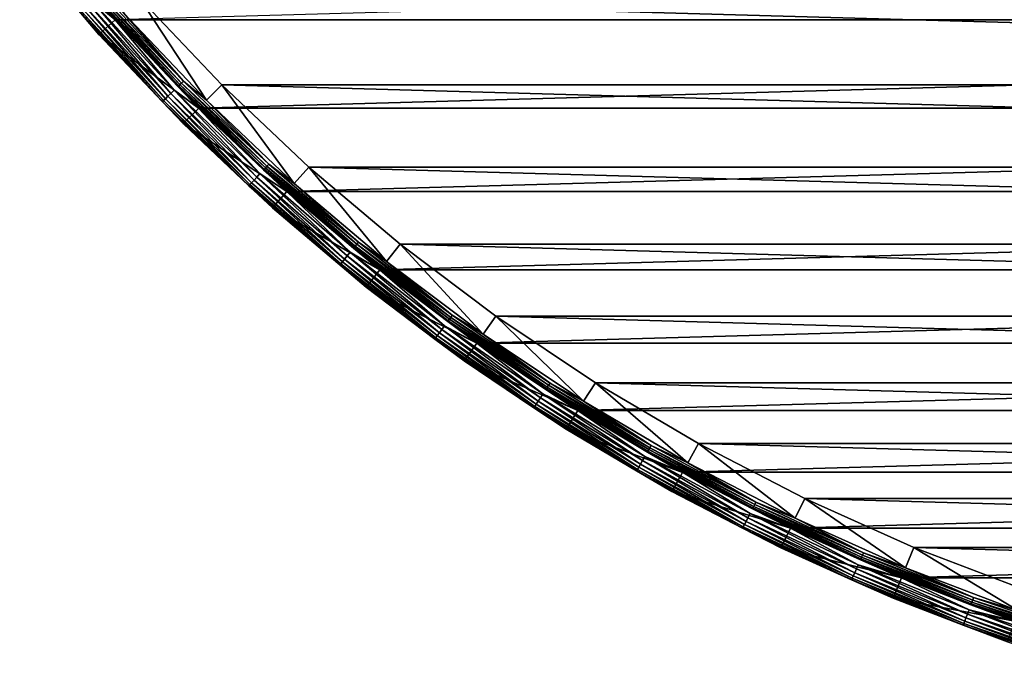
# Model space of a CAD drawing. Header units: millimetres. Extents: x -100 to 100, y -64 to 136.
# Tile 1 of 256: x -78 to -33, y -60 to -30. Entities that reach past the tile are written whole.
import ezdxf

# ---------------------------------------------------------------- set-up
doc = ezdxf.new("R2010")
doc.units = ezdxf.units.MM
doc.header["$LTSCALE"] = 159.143519
for name, color, linetype in [('393', 7, 'CONTINUOUS'), ('394', 7, 'CONTINUOUS'), ('395', 7, 'CONTINUOUS'), ('396', 7, 'CONTINUOUS'), ('397', 7, 'CONTINUOUS'), ('400', 7, 'CONTINUOUS'), ('402', 7, 'CONTINUOUS'), ('407', 7, 'CONTINUOUS'), ('410', 7, 'CONTINUOUS')]:
    doc.layers.add(name, color=color, linetype=linetype)

msp = doc.modelspace()

# ---------------------------------------------------------------- linework, layer by layer
at = {"layer": '393', "color": 7, "linetype": 'CONTINUOUS', "true_color": 0xaaaaaa}
for points in [[(-69.652, -33.848, 44.7), (-73.448, -29.833, 44.7), (-72.7, -29.169, 44.7), (-69.652, -33.848, 44.7)], [(-68.943, -33.143, 44.7), (-69.652, -33.848, 44.7), (-72.7, -29.169, 44.7), (-68.943, -33.143, 44.7)], [(-65.637, -37.644, 44.7), (-69.652, -33.848, 44.7), (-68.943, -33.143, 44.7), (-65.637, -37.644, 44.7)], [(-64.969, -36.9, 44.7), (-65.637, -37.644, 44.7), (-68.943, -33.143, 44.7), (-64.969, -36.9, 44.7)], [(-61.416, -41.209, 44.7), (-65.637, -37.644, 44.7), (-64.969, -36.9, 44.7), (-61.416, -41.209, 44.7)], [(-60.791, -40.428, 44.7), (-61.416, -41.209, 44.7), (-64.969, -36.9, 44.7), (-60.791, -40.428, 44.7)], [(-57.001, -44.531, 44.7), (-61.416, -41.209, 44.7), (-60.791, -40.428, 44.7), (-57.001, -44.531, 44.7)], [(-56.421, -43.717, 44.7), (-57.001, -44.531, 44.7), (-60.791, -40.428, 44.7), (-56.421, -43.717, 44.7)], [(-52.407, -47.601, 44.7), (-57.001, -44.531, 44.7), (-56.421, -43.717, 44.7), (-52.407, -47.601, 44.7)], [(-51.873, -46.756, 44.7), (-52.407, -47.601, 44.7), (-56.421, -43.717, 44.7), (-51.873, -46.756, 44.7)], [(-47.648, -50.409, 44.7), (-52.407, -47.601, 44.7), (-51.873, -46.756, 44.7), (-47.648, -50.409, 44.7)], [(-47.162, -49.535, 44.7), (-47.648, -50.409, 44.7), (-51.873, -46.756, 44.7), (-47.162, -49.535, 44.7)], [(-42.739, -52.945, 44.7), (-47.648, -50.409, 44.7), (-47.162, -49.535, 44.7), (-42.739, -52.945, 44.7)], [(-42.303, -52.045, 44.7), (-42.739, -52.945, 44.7), (-47.162, -49.535, 44.7), (-42.303, -52.045, 44.7)], [(-37.696, -55.202, 44.7), (-42.739, -52.945, 44.7), (-42.303, -52.045, 44.7), (-37.696, -55.202, 44.7)], [(-37.311, -54.278, 44.7), (-37.696, -55.202, 44.7), (-42.303, -52.045, 44.7), (-37.311, -54.278, 44.7)], [(-32.534, -57.172, 44.7), (-37.696, -55.202, 44.7), (-37.311, -54.278, 44.7), (-32.534, -57.172, 44.7)], [(-32.202, -56.229, 44.7), (-32.534, -57.172, 44.7), (-37.311, -54.278, 44.7), (-32.202, -56.229, 44.7)]]:
    msp.add_3dface(points, dxfattribs=at)
at = {"layer": '394', "color": 7, "linetype": 'CONTINUOUS', "true_color": 0xaaaaaa}
for points in [[(-77.401, -25.925, 44.2), (-73.819, -30.168, 44.2), (-77.401, -25.925, 37.7), (-77.401, -25.925, 44.2)], [(-77.401, -25.925, 37.7), (-73.819, -30.168, 44.2), (-73.819, -30.168, 37.7), (-77.401, -25.925, 37.7)], [(-73.819, -30.168, 44.2), (-70.004, -34.204, 44.2), (-73.819, -30.168, 37.7), (-73.819, -30.168, 44.2)], [(-73.819, -30.168, 37.7), (-70.004, -34.204, 44.2), (-70.003, -34.204, 37.7), (-73.819, -30.168, 37.7)], [(-70.004, -34.204, 44.2), (-65.968, -38.019, 44.2), (-70.003, -34.204, 37.7), (-70.004, -34.204, 44.2)], [(-70.003, -34.204, 37.7), (-65.968, -38.019, 44.2), (-65.968, -38.018, 37.7), (-70.003, -34.204, 37.7)], [(-65.968, -38.019, 44.2), (-61.725, -41.601, 44.2), (-65.968, -38.018, 37.7), (-65.968, -38.019, 44.2)], [(-65.968, -38.018, 37.7), (-61.725, -41.601, 44.2), (-61.726, -41.601, 37.7), (-65.968, -38.018, 37.7)], [(-61.725, -41.601, 44.2), (-57.288, -44.941, 44.2), (-61.726, -41.601, 37.7), (-61.725, -41.601, 44.2)], [(-61.726, -41.601, 37.7), (-57.288, -44.941, 44.2), (-57.288, -44.941, 37.7), (-61.726, -41.601, 37.7)], [(-57.288, -44.941, 44.2), (-52.671, -48.026, 44.2), (-57.288, -44.941, 37.7), (-57.288, -44.941, 44.2)], [(-57.288, -44.941, 37.7), (-52.671, -48.026, 44.2), (-52.671, -48.026, 37.7), (-57.288, -44.941, 37.7)], [(-52.671, -48.026, 44.2), (-47.888, -50.847, 44.2), (-52.671, -48.026, 37.7), (-52.671, -48.026, 44.2)], [(-52.671, -48.026, 37.7), (-47.888, -50.847, 44.2), (-47.888, -50.847, 37.7), (-52.671, -48.026, 37.7)], [(-47.888, -50.847, 44.2), (-42.954, -53.396, 44.2), (-47.888, -50.847, 37.7), (-47.888, -50.847, 44.2)], [(-47.888, -50.847, 37.7), (-42.954, -53.396, 44.2), (-42.954, -53.396, 37.7), (-47.888, -50.847, 37.7)], [(-42.954, -53.396, 44.2), (-37.886, -55.664, 44.2), (-42.954, -53.396, 37.7), (-42.954, -53.396, 44.2)], [(-42.954, -53.396, 37.7), (-37.886, -55.664, 44.2), (-37.886, -55.664, 37.7), (-42.954, -53.396, 37.7)], [(-37.886, -55.664, 44.2), (-32.698, -57.644, 44.2), (-37.886, -55.664, 37.7), (-37.886, -55.664, 44.2)], [(-37.886, -55.664, 37.7), (-32.698, -57.644, 44.2), (-32.697, -57.645, 37.7), (-37.886, -55.664, 37.7)]]:
    msp.add_3dface(points, dxfattribs=at)
at = {"layer": '395', "color": 7, "linetype": 'CONTINUOUS', "true_color": 0xaaaaaa}
for points in [[(-77.401, -25.925, 37.7), (-73.819, -30.168, 37.7), (-78.183, -26.549, 37.7), (-77.401, -25.925, 37.7)], [(-78.183, -26.549, 37.7), (-73.819, -30.168, 37.7), (-74.564, -30.835, 37.7), (-78.183, -26.549, 37.7)], [(-73.819, -30.168, 37.7), (-70.003, -34.204, 37.7), (-74.564, -30.835, 37.7), (-73.819, -30.168, 37.7)], [(-74.564, -30.835, 37.7), (-70.003, -34.204, 37.7), (-70.711, -34.911, 37.7), (-74.564, -30.835, 37.7)], [(-70.003, -34.204, 37.7), (-65.968, -38.018, 37.7), (-70.711, -34.911, 37.7), (-70.003, -34.204, 37.7)], [(-70.711, -34.911, 37.7), (-65.968, -38.018, 37.7), (-66.635, -38.764, 37.7), (-70.711, -34.911, 37.7)], [(-65.968, -38.018, 37.7), (-61.726, -41.601, 37.7), (-66.635, -38.764, 37.7), (-65.968, -38.018, 37.7)], [(-66.635, -38.764, 37.7), (-61.726, -41.601, 37.7), (-62.349, -42.383, 37.7), (-66.635, -38.764, 37.7)], [(-61.726, -41.601, 37.7), (-57.288, -44.941, 37.7), (-62.349, -42.383, 37.7), (-61.726, -41.601, 37.7)], [(-62.349, -42.383, 37.7), (-57.288, -44.941, 37.7), (-57.867, -45.756, 37.7), (-62.349, -42.383, 37.7)], [(-57.288, -44.941, 37.7), (-52.671, -48.026, 37.7), (-57.867, -45.756, 37.7), (-57.288, -44.941, 37.7)], [(-57.867, -45.756, 37.7), (-52.671, -48.026, 37.7), (-53.203, -48.872, 37.7), (-57.867, -45.756, 37.7)], [(-52.671, -48.026, 37.7), (-47.888, -50.847, 37.7), (-53.203, -48.872, 37.7), (-52.671, -48.026, 37.7)], [(-53.203, -48.872, 37.7), (-47.888, -50.847, 37.7), (-48.372, -51.722, 37.7), (-53.203, -48.872, 37.7)], [(-47.888, -50.847, 37.7), (-42.954, -53.396, 37.7), (-48.372, -51.722, 37.7), (-47.888, -50.847, 37.7)], [(-48.372, -51.722, 37.7), (-42.954, -53.396, 37.7), (-43.388, -54.297, 37.7), (-48.372, -51.722, 37.7)], [(-42.954, -53.396, 37.7), (-37.886, -55.664, 37.7), (-43.388, -54.297, 37.7), (-42.954, -53.396, 37.7)], [(-43.388, -54.297, 37.7), (-37.886, -55.664, 37.7), (-38.268, -56.588, 37.7), (-43.388, -54.297, 37.7)], [(-37.886, -55.664, 37.7), (-32.697, -57.645, 37.7), (-38.268, -56.588, 37.7), (-37.886, -55.664, 37.7)], [(-38.268, -56.588, 37.7), (-32.697, -57.645, 37.7), (-33.028, -58.588, 37.7), (-38.268, -56.588, 37.7)]]:
    msp.add_3dface(points, dxfattribs=at)
at = {"layer": '396', "color": 7, "linetype": 'CONTINUOUS', "true_color": 0xaaaaaa}
for points in [[(-78.183, -26.549, 37.7), (-74.564, -30.835, 37.7), (-78.183, -26.549, 44.7), (-78.183, -26.549, 37.7)], [(-78.183, -26.549, 44.7), (-74.564, -30.835, 37.7), (-74.564, -30.835, 44.7), (-78.183, -26.549, 44.7)], [(-74.564, -30.835, 37.7), (-70.711, -34.911, 37.7), (-74.564, -30.835, 44.7), (-74.564, -30.835, 37.7)], [(-74.564, -30.835, 44.7), (-70.711, -34.911, 37.7), (-70.711, -34.911, 44.7), (-74.564, -30.835, 44.7)], [(-70.711, -34.911, 37.7), (-66.635, -38.764, 37.7), (-70.711, -34.911, 44.7), (-70.711, -34.911, 37.7)], [(-70.711, -34.911, 44.7), (-66.635, -38.764, 37.7), (-66.635, -38.764, 44.7), (-70.711, -34.911, 44.7)], [(-66.635, -38.764, 37.7), (-62.349, -42.383, 37.7), (-66.635, -38.764, 44.7), (-66.635, -38.764, 37.7)], [(-66.635, -38.764, 44.7), (-62.349, -42.383, 37.7), (-62.349, -42.383, 44.7), (-66.635, -38.764, 44.7)], [(-62.349, -42.383, 37.7), (-57.867, -45.756, 37.7), (-62.349, -42.383, 44.7), (-62.349, -42.383, 37.7)], [(-62.349, -42.383, 44.7), (-57.867, -45.756, 37.7), (-57.867, -45.756, 44.7), (-62.349, -42.383, 44.7)], [(-57.867, -45.756, 37.7), (-53.203, -48.872, 37.7), (-57.867, -45.756, 44.7), (-57.867, -45.756, 37.7)], [(-57.867, -45.756, 44.7), (-53.203, -48.872, 37.7), (-53.203, -48.872, 44.7), (-57.867, -45.756, 44.7)], [(-53.203, -48.872, 37.7), (-48.372, -51.722, 37.7), (-53.203, -48.872, 44.7), (-53.203, -48.872, 37.7)], [(-53.203, -48.872, 44.7), (-48.372, -51.722, 37.7), (-48.372, -51.722, 44.7), (-53.203, -48.872, 44.7)], [(-48.372, -51.722, 37.7), (-43.388, -54.297, 37.7), (-48.372, -51.722, 44.7), (-48.372, -51.722, 37.7)], [(-48.372, -51.722, 44.7), (-43.388, -54.297, 37.7), (-43.388, -54.297, 44.7), (-48.372, -51.722, 44.7)], [(-43.388, -54.297, 37.7), (-38.268, -56.588, 37.7), (-43.388, -54.297, 44.7), (-43.388, -54.297, 37.7)], [(-43.388, -54.297, 44.7), (-38.268, -56.588, 37.7), (-38.268, -56.588, 44.7), (-43.388, -54.297, 44.7)], [(-38.268, -56.588, 37.7), (-33.028, -58.588, 37.7), (-38.268, -56.588, 44.7), (-38.268, -56.588, 37.7)], [(-38.268, -56.588, 44.7), (-33.028, -58.588, 37.7), (-33.028, -58.588, 44.7), (-38.268, -56.588, 44.7)]]:
    msp.add_3dface(points, dxfattribs=at)
at = {"layer": '397', "color": 7, "linetype": 'CONTINUOUS', "true_color": 0xaaaaaa}
for points in [[(73.821, -30.166, 45.7), (77.404, -25.923, 45.7), (-73.821, -30.166, 45.7), (73.821, -30.166, 45.7)], [(-70.006, -34.201, 45.7), (73.821, -30.166, 45.7), (-73.821, -30.166, 45.7), (-70.006, -34.201, 45.7)], [(70.006, -34.201, 45.7), (73.821, -30.166, 45.7), (-70.006, -34.201, 45.7), (70.006, -34.201, 45.7)], [(-65.97, -38.017, 45.7), (70.006, -34.201, 45.7), (-70.006, -34.201, 45.7), (-65.97, -38.017, 45.7)], [(65.97, -38.017, 45.7), (70.006, -34.201, 45.7), (-65.97, -38.017, 45.7), (65.97, -38.017, 45.7)], [(-61.728, -41.6, 45.7), (65.97, -38.017, 45.7), (-65.97, -38.017, 45.7), (-61.728, -41.6, 45.7)], [(61.728, -41.6, 45.7), (65.97, -38.017, 45.7), (-61.728, -41.6, 45.7), (61.728, -41.6, 45.7)], [(-57.29, -44.939, 45.7), (61.728, -41.6, 45.7), (-61.728, -41.6, 45.7), (-57.29, -44.939, 45.7)], [(57.29, -44.939, 45.7), (61.728, -41.6, 45.7), (-57.29, -44.939, 45.7), (57.29, -44.939, 45.7)], [(-52.673, -48.025, 45.7), (57.29, -44.939, 45.7), (-57.29, -44.939, 45.7), (-52.673, -48.025, 45.7)], [(52.673, -48.025, 45.7), (57.29, -44.939, 45.7), (-52.673, -48.025, 45.7), (52.673, -48.025, 45.7)], [(-47.89, -50.846, 45.7), (52.673, -48.025, 45.7), (-52.673, -48.025, 45.7), (-47.89, -50.846, 45.7)], [(47.89, -50.846, 45.7), (52.673, -48.025, 45.7), (-47.89, -50.846, 45.7), (47.89, -50.846, 45.7)], [(-42.956, -53.395, 45.7), (47.89, -50.846, 45.7), (-47.89, -50.846, 45.7), (-42.956, -53.395, 45.7)], [(42.956, -53.395, 45.7), (47.89, -50.846, 45.7), (-42.956, -53.395, 45.7), (42.956, -53.395, 45.7)], [(-37.887, -55.663, 45.7), (42.956, -53.395, 45.7), (-42.956, -53.395, 45.7), (-37.887, -55.663, 45.7)], [(37.887, -55.663, 45.7), (42.956, -53.395, 45.7), (-37.887, -55.663, 45.7), (37.887, -55.663, 45.7)], [(-32.699, -57.644, 45.7), (37.887, -55.663, 45.7), (-37.887, -55.663, 45.7), (-32.699, -57.644, 45.7)]]:
    msp.add_3dface(points, dxfattribs=at)
at = {"layer": '400', "color": 7, "linetype": 'CONTINUOUS', "true_color": 0xaaaaaa}
for points in [[(-78.183, -26.549, 44.7), (-74.564, -30.835, 44.7), (-75.392, -29.859, 44.921), (-78.183, -26.549, 44.7)], [(-71.522, -33.778, 45.323), (-75.127, -29.628, 45.482), (-75.246, -29.732, 45.323), (-71.522, -33.778, 45.323)], [(-71.409, -33.667, 45.482), (-74.984, -29.504, 45.601), (-75.127, -29.628, 45.482), (-71.409, -33.667, 45.482)], [(-71.409, -33.667, 45.482), (-75.127, -29.628, 45.482), (-71.522, -33.778, 45.323), (-71.409, -33.667, 45.482)], [(-71.273, -33.535, 45.601), (-74.824, -29.365, 45.675), (-74.984, -29.504, 45.601), (-71.273, -33.535, 45.601)], [(-71.273, -33.535, 45.601), (-74.984, -29.504, 45.601), (-71.409, -33.667, 45.482), (-71.273, -33.535, 45.601)], [(-71.121, -33.388, 45.675), (-73.821, -30.166, 45.7), (-74.824, -29.365, 45.675), (-71.121, -33.388, 45.675)], [(-71.121, -33.388, 45.675), (-74.824, -29.365, 45.675), (-71.273, -33.535, 45.601), (-71.121, -33.388, 45.675)], [(-71.66, -33.912, 44.921), (-75.336, -29.81, 45.133), (-75.392, -29.859, 44.921), (-71.66, -33.912, 44.921)], [(-74.564, -30.835, 44.7), (-71.66, -33.912, 44.921), (-75.392, -29.859, 44.921), (-74.564, -30.835, 44.7)], [(-71.608, -33.861, 45.133), (-75.246, -29.732, 45.323), (-75.336, -29.81, 45.133), (-71.608, -33.861, 45.133)], [(-71.608, -33.861, 45.133), (-75.336, -29.81, 45.133), (-71.66, -33.912, 44.921), (-71.608, -33.861, 45.133)], [(-71.522, -33.778, 45.323), (-75.246, -29.732, 45.323), (-71.608, -33.861, 45.133), (-71.522, -33.778, 45.323)], [(-70.006, -34.201, 45.7), (-73.821, -30.166, 45.7), (-71.121, -33.388, 45.675), (-70.006, -34.201, 45.7)], [(-74.564, -30.835, 44.7), (-70.711, -34.911, 44.7), (-71.66, -33.912, 44.921), (-74.564, -30.835, 44.7)], [(-67.581, -37.612, 45.323), (-71.409, -33.667, 45.482), (-71.522, -33.778, 45.323), (-67.581, -37.612, 45.323)], [(-67.473, -37.496, 45.482), (-71.273, -33.535, 45.601), (-71.409, -33.667, 45.482), (-67.473, -37.496, 45.482)], [(-67.473, -37.496, 45.482), (-71.409, -33.667, 45.482), (-67.581, -37.612, 45.323), (-67.473, -37.496, 45.482)], [(-67.345, -37.356, 45.601), (-71.121, -33.388, 45.675), (-71.273, -33.535, 45.601), (-67.345, -37.356, 45.601)], [(-67.345, -37.356, 45.601), (-71.273, -33.535, 45.601), (-67.473, -37.496, 45.482), (-67.345, -37.356, 45.601)], [(-67.202, -37.2, 45.675), (-70.006, -34.201, 45.7), (-71.121, -33.388, 45.675), (-67.202, -37.2, 45.675)], [(-67.202, -37.2, 45.675), (-71.121, -33.388, 45.675), (-67.345, -37.356, 45.601), (-67.202, -37.2, 45.675)], [(-67.711, -37.754, 44.921), (-71.608, -33.861, 45.133), (-71.66, -33.912, 44.921), (-67.711, -37.754, 44.921)], [(-70.711, -34.911, 44.7), (-67.711, -37.754, 44.921), (-71.66, -33.912, 44.921), (-70.711, -34.911, 44.7)], [(-67.661, -37.7, 45.133), (-71.522, -33.778, 45.323), (-71.608, -33.861, 45.133), (-67.661, -37.7, 45.133)], [(-67.661, -37.7, 45.133), (-71.608, -33.861, 45.133), (-67.711, -37.754, 44.921), (-67.661, -37.7, 45.133)], [(-67.581, -37.612, 45.323), (-71.522, -33.778, 45.323), (-67.661, -37.7, 45.133), (-67.581, -37.612, 45.323)], [(-65.97, -38.017, 45.7), (-70.006, -34.201, 45.7), (-67.202, -37.2, 45.675), (-65.97, -38.017, 45.7)], [(-70.711, -34.911, 44.7), (-66.635, -38.764, 44.7), (-67.711, -37.754, 44.921), (-70.711, -34.911, 44.7)], [(-63.213, -40.955, 45.601), (-67.202, -37.2, 45.675), (-67.345, -37.356, 45.601), (-63.213, -40.955, 45.601)], [(-63.078, -40.792, 45.675), (-65.97, -38.017, 45.7), (-67.202, -37.2, 45.675), (-63.078, -40.792, 45.675)], [(-63.078, -40.792, 45.675), (-67.202, -37.2, 45.675), (-63.213, -40.955, 45.601), (-63.078, -40.792, 45.675)], [(-63.557, -41.373, 44.921), (-67.661, -37.7, 45.133), (-67.711, -37.754, 44.921), (-63.557, -41.373, 44.921)], [(-66.635, -38.764, 44.7), (-63.557, -41.373, 44.921), (-67.711, -37.754, 44.921), (-66.635, -38.764, 44.7)], [(-63.51, -41.316, 45.133), (-67.581, -37.612, 45.323), (-67.661, -37.7, 45.133), (-63.51, -41.316, 45.133)], [(-63.51, -41.316, 45.133), (-67.661, -37.7, 45.133), (-63.557, -41.373, 44.921), (-63.51, -41.316, 45.133)], [(-63.434, -41.224, 45.323), (-67.473, -37.496, 45.482), (-67.581, -37.612, 45.323), (-63.434, -41.224, 45.323)], [(-63.434, -41.224, 45.323), (-67.581, -37.612, 45.323), (-63.51, -41.316, 45.133), (-63.434, -41.224, 45.323)], [(-63.333, -41.101, 45.482), (-67.345, -37.356, 45.601), (-67.473, -37.496, 45.482), (-63.333, -41.101, 45.482)], [(-63.333, -41.101, 45.482), (-67.473, -37.496, 45.482), (-63.434, -41.224, 45.323), (-63.333, -41.101, 45.482)], [(-63.213, -40.955, 45.601), (-67.345, -37.356, 45.601), (-63.333, -41.101, 45.482), (-63.213, -40.955, 45.601)], [(-61.728, -41.6, 45.7), (-65.97, -38.017, 45.7), (-63.078, -40.792, 45.675), (-61.728, -41.6, 45.7)], [(-66.635, -38.764, 44.7), (-62.349, -42.383, 44.7), (-63.557, -41.373, 44.921), (-66.635, -38.764, 44.7)], [(-58.888, -44.321, 45.601), (-63.078, -40.792, 45.675), (-63.213, -40.955, 45.601), (-58.888, -44.321, 45.601)], [(-58.763, -44.15, 45.675), (-61.728, -41.6, 45.7), (-63.078, -40.792, 45.675), (-58.763, -44.15, 45.675)], [(-58.763, -44.15, 45.675), (-63.078, -40.792, 45.675), (-58.888, -44.321, 45.601), (-58.763, -44.15, 45.675)], [(-59.209, -44.757, 44.921), (-63.51, -41.316, 45.133), (-63.557, -41.373, 44.921), (-59.209, -44.757, 44.921)], [(-62.349, -42.383, 44.7), (-59.209, -44.757, 44.921), (-63.557, -41.373, 44.921), (-62.349, -42.383, 44.7)], [(-59.165, -44.697, 45.133), (-63.434, -41.224, 45.323), (-63.51, -41.316, 45.133), (-59.165, -44.697, 45.133)], [(-59.165, -44.697, 45.133), (-63.51, -41.316, 45.133), (-59.209, -44.757, 44.921), (-59.165, -44.697, 45.133)], [(-59.095, -44.601, 45.323), (-63.333, -41.101, 45.482), (-63.434, -41.224, 45.323), (-59.095, -44.601, 45.323)], [(-59.095, -44.601, 45.323), (-63.434, -41.224, 45.323), (-59.165, -44.697, 45.133), (-59.095, -44.601, 45.323)], [(-59.001, -44.473, 45.482), (-63.213, -40.955, 45.601), (-63.333, -41.101, 45.482), (-59.001, -44.473, 45.482)], [(-59.001, -44.473, 45.482), (-63.333, -41.101, 45.482), (-59.095, -44.601, 45.323), (-59.001, -44.473, 45.482)], [(-58.888, -44.321, 45.601), (-63.213, -40.955, 45.601), (-59.001, -44.473, 45.482), (-58.888, -44.321, 45.601)], [(-57.29, -44.939, 45.7), (-61.728, -41.6, 45.7), (-58.763, -44.15, 45.675), (-57.29, -44.939, 45.7)], [(-62.349, -42.383, 44.7), (-57.867, -45.756, 44.7), (-59.209, -44.757, 44.921), (-62.349, -42.383, 44.7)], [(-54.576, -47.734, 45.323), (-59.001, -44.473, 45.482), (-59.095, -44.601, 45.323), (-54.576, -47.734, 45.323)], [(-54.489, -47.602, 45.482), (-58.888, -44.321, 45.601), (-59.001, -44.473, 45.482), (-54.489, -47.602, 45.482)], [(-54.489, -47.602, 45.482), (-59.001, -44.473, 45.482), (-54.576, -47.734, 45.323), (-54.489, -47.602, 45.482)], [(-54.385, -47.443, 45.601), (-58.763, -44.15, 45.675), (-58.888, -44.321, 45.601), (-54.385, -47.443, 45.601)], [(-54.385, -47.443, 45.601), (-58.888, -44.321, 45.601), (-54.489, -47.602, 45.482), (-54.385, -47.443, 45.601)], [(-54.27, -47.266, 45.675), (-57.29, -44.939, 45.7), (-58.763, -44.15, 45.675), (-54.27, -47.266, 45.675)], [(-54.27, -47.266, 45.675), (-58.763, -44.15, 45.675), (-54.385, -47.443, 45.601), (-54.27, -47.266, 45.675)], [(-54.681, -47.896, 44.921), (-59.165, -44.697, 45.133), (-59.209, -44.757, 44.921), (-54.681, -47.896, 44.921)], [(-57.867, -45.756, 44.7), (-54.681, -47.896, 44.921), (-59.209, -44.757, 44.921), (-57.867, -45.756, 44.7)], [(-54.641, -47.834, 45.133), (-59.095, -44.601, 45.323), (-59.165, -44.697, 45.133), (-54.641, -47.834, 45.133)], [(-54.641, -47.834, 45.133), (-59.165, -44.697, 45.133), (-54.681, -47.896, 44.921), (-54.641, -47.834, 45.133)], [(-54.576, -47.734, 45.323), (-59.095, -44.601, 45.323), (-54.641, -47.834, 45.133), (-54.576, -47.734, 45.323)], [(-52.673, -48.025, 45.7), (-57.29, -44.939, 45.7), (-54.27, -47.266, 45.675), (-52.673, -48.025, 45.7)], [(-57.867, -45.756, 44.7), (-53.203, -48.872, 44.7), (-54.681, -47.896, 44.921), (-57.867, -45.756, 44.7)], [(-49.891, -50.614, 45.323), (-54.489, -47.602, 45.482), (-54.576, -47.734, 45.323), (-49.891, -50.614, 45.323)], [(-49.812, -50.477, 45.482), (-54.385, -47.443, 45.601), (-54.489, -47.602, 45.482), (-49.812, -50.477, 45.482)], [(-49.812, -50.477, 45.482), (-54.489, -47.602, 45.482), (-49.891, -50.614, 45.323), (-49.812, -50.477, 45.482)], [(-49.717, -50.312, 45.601), (-54.27, -47.266, 45.675), (-54.385, -47.443, 45.601), (-49.717, -50.312, 45.601)], [(-49.717, -50.312, 45.601), (-54.385, -47.443, 45.601), (-49.812, -50.477, 45.482), (-49.717, -50.312, 45.601)], [(-49.611, -50.129, 45.675), (-52.673, -48.025, 45.7), (-54.27, -47.266, 45.675), (-49.611, -50.129, 45.675)], [(-49.611, -50.129, 45.675), (-54.27, -47.266, 45.675), (-49.717, -50.312, 45.601), (-49.611, -50.129, 45.675)], [(-49.988, -50.781, 44.921), (-54.641, -47.834, 45.133), (-54.681, -47.896, 44.921), (-49.988, -50.781, 44.921)], [(-53.203, -48.872, 44.7), (-49.988, -50.781, 44.921), (-54.681, -47.896, 44.921), (-53.203, -48.872, 44.7)], [(-49.951, -50.717, 45.133), (-54.576, -47.734, 45.323), (-54.641, -47.834, 45.133), (-49.951, -50.717, 45.133)], [(-49.951, -50.717, 45.133), (-54.641, -47.834, 45.133), (-49.988, -50.781, 44.921), (-49.951, -50.717, 45.133)], [(-49.891, -50.614, 45.323), (-54.576, -47.734, 45.323), (-49.951, -50.717, 45.133), (-49.891, -50.614, 45.323)], [(-47.89, -50.846, 45.7), (-52.673, -48.025, 45.7), (-49.611, -50.129, 45.675), (-47.89, -50.846, 45.7)], [(-53.203, -48.872, 44.7), (-48.372, -51.722, 44.7), (-49.988, -50.781, 44.921), (-53.203, -48.872, 44.7)], [(-44.983, -53.09, 45.482), (-49.717, -50.312, 45.601), (-49.812, -50.477, 45.482), (-44.983, -53.09, 45.482)], [(-44.898, -52.92, 45.601), (-49.611, -50.129, 45.675), (-49.717, -50.312, 45.601), (-44.898, -52.92, 45.601)], [(-44.898, -52.92, 45.601), (-49.717, -50.312, 45.601), (-44.983, -53.09, 45.482), (-44.898, -52.92, 45.601)], [(-44.802, -52.732, 45.675), (-47.89, -50.846, 45.7), (-49.611, -50.129, 45.675), (-44.802, -52.732, 45.675)], [(-44.802, -52.732, 45.675), (-49.611, -50.129, 45.675), (-44.898, -52.92, 45.601), (-44.802, -52.732, 45.675)], [(-45.142, -53.403, 44.921), (-49.951, -50.717, 45.133), (-49.988, -50.781, 44.921), (-45.142, -53.403, 44.921)], [(-48.372, -51.722, 44.7), (-45.142, -53.403, 44.921), (-49.988, -50.781, 44.921), (-48.372, -51.722, 44.7)], [(-45.109, -53.337, 45.133), (-49.891, -50.614, 45.323), (-49.951, -50.717, 45.133), (-45.109, -53.337, 45.133)], [(-45.109, -53.337, 45.133), (-49.951, -50.717, 45.133), (-45.142, -53.403, 44.921), (-45.109, -53.337, 45.133)], [(-45.055, -53.231, 45.323), (-49.812, -50.477, 45.482), (-49.891, -50.614, 45.323), (-45.055, -53.231, 45.323)], [(-45.055, -53.231, 45.323), (-49.891, -50.614, 45.323), (-45.109, -53.337, 45.133), (-45.055, -53.231, 45.323)], [(-44.983, -53.09, 45.482), (-49.812, -50.477, 45.482), (-45.055, -53.231, 45.323), (-44.983, -53.09, 45.482)], [(-42.956, -53.395, 45.7), (-47.89, -50.846, 45.7), (-44.802, -52.732, 45.675), (-42.956, -53.395, 45.7)], [(-48.372, -51.722, 44.7), (-43.388, -54.297, 44.7), (-45.142, -53.403, 44.921), (-48.372, -51.722, 44.7)], [(-40.082, -55.578, 45.323), (-44.983, -53.09, 45.482), (-45.055, -53.231, 45.323), (-40.082, -55.578, 45.323)], [(-40.018, -55.433, 45.482), (-44.898, -52.92, 45.601), (-44.983, -53.09, 45.482), (-40.018, -55.433, 45.482)], [(-40.018, -55.433, 45.482), (-44.983, -53.09, 45.482), (-40.082, -55.578, 45.323), (-40.018, -55.433, 45.482)], [(-39.942, -55.259, 45.601), (-44.802, -52.732, 45.675), (-44.898, -52.92, 45.601), (-39.942, -55.259, 45.601)], [(-39.942, -55.259, 45.601), (-44.898, -52.92, 45.601), (-40.018, -55.433, 45.482), (-39.942, -55.259, 45.601)], [(-39.857, -55.065, 45.675), (-42.956, -53.395, 45.7), (-44.802, -52.732, 45.675), (-39.857, -55.065, 45.675)], [(-39.857, -55.065, 45.675), (-44.802, -52.732, 45.675), (-39.942, -55.259, 45.601), (-39.857, -55.065, 45.675)], [(-40.16, -55.755, 44.921), (-45.109, -53.337, 45.133), (-45.142, -53.403, 44.921), (-40.16, -55.755, 44.921)], [(-43.388, -54.297, 44.7), (-40.16, -55.755, 44.921), (-45.142, -53.403, 44.921), (-43.388, -54.297, 44.7)], [(-40.13, -55.687, 45.133), (-45.055, -53.231, 45.323), (-45.109, -53.337, 45.133), (-40.13, -55.687, 45.133)], [(-40.13, -55.687, 45.133), (-45.109, -53.337, 45.133), (-40.16, -55.755, 44.921), (-40.13, -55.687, 45.133)], [(-40.082, -55.578, 45.323), (-45.055, -53.231, 45.323), (-40.13, -55.687, 45.133), (-40.082, -55.578, 45.323)], [(-37.887, -55.663, 45.7), (-42.956, -53.395, 45.7), (-39.857, -55.065, 45.675), (-37.887, -55.663, 45.7)], [(-43.388, -54.297, 44.7), (-38.268, -56.588, 44.7), (-40.16, -55.755, 44.921), (-43.388, -54.297, 44.7)], [(-34.932, -57.499, 45.482), (-39.942, -55.259, 45.601), (-40.018, -55.433, 45.482), (-34.932, -57.499, 45.482)], [(-34.865, -57.321, 45.601), (-39.857, -55.065, 45.675), (-39.942, -55.259, 45.601), (-34.865, -57.321, 45.601)], [(-34.865, -57.321, 45.601), (-39.942, -55.259, 45.601), (-34.932, -57.499, 45.482), (-34.865, -57.321, 45.601)], [(-34.791, -57.123, 45.675), (-37.887, -55.663, 45.7), (-39.857, -55.065, 45.675), (-34.791, -57.123, 45.675)], [(-34.791, -57.123, 45.675), (-39.857, -55.065, 45.675), (-34.865, -57.321, 45.601), (-34.791, -57.123, 45.675)], [(-35.055, -57.828, 44.921), (-40.13, -55.687, 45.133), (-40.16, -55.755, 44.921), (-35.055, -57.828, 44.921)], [(-38.268, -56.588, 44.7), (-35.055, -57.828, 44.921), (-40.16, -55.755, 44.921), (-38.268, -56.588, 44.7)], [(-35.029, -57.759, 45.133), (-40.082, -55.578, 45.323), (-40.13, -55.687, 45.133), (-35.029, -57.759, 45.133)], [(-35.029, -57.759, 45.133), (-40.13, -55.687, 45.133), (-35.055, -57.828, 44.921), (-35.029, -57.759, 45.133)], [(-34.987, -57.647, 45.323), (-40.018, -55.433, 45.482), (-40.082, -55.578, 45.323), (-34.987, -57.647, 45.323)], [(-34.987, -57.647, 45.323), (-40.082, -55.578, 45.323), (-35.029, -57.759, 45.133), (-34.987, -57.647, 45.323)], [(-34.932, -57.499, 45.482), (-40.018, -55.433, 45.482), (-34.987, -57.647, 45.323), (-34.932, -57.499, 45.482)], [(-32.699, -57.644, 45.7), (-37.887, -55.663, 45.7), (-34.791, -57.123, 45.675), (-32.699, -57.644, 45.7)], [(-38.268, -56.588, 44.7), (-33.028, -58.588, 44.7), (-35.055, -57.828, 44.921), (-38.268, -56.588, 44.7)], [(-29.683, -59.1, 45.601), (-34.791, -57.123, 45.675), (-34.865, -57.321, 45.601), (-29.683, -59.1, 45.601)], [(-29.619, -58.898, 45.675), (-32.699, -57.644, 45.7), (-34.791, -57.123, 45.675), (-29.619, -58.898, 45.675)], [(-29.619, -58.898, 45.675), (-34.791, -57.123, 45.675), (-29.683, -59.1, 45.601), (-29.619, -58.898, 45.675)], [(-29.786, -59.433, 45.323), (-34.932, -57.499, 45.482), (-34.987, -57.647, 45.323), (-29.786, -59.433, 45.323)], [(-29.739, -59.281, 45.482), (-34.865, -57.321, 45.601), (-34.932, -57.499, 45.482), (-29.739, -59.281, 45.482)], [(-29.739, -59.281, 45.482), (-34.932, -57.499, 45.482), (-29.786, -59.433, 45.323), (-29.739, -59.281, 45.482)], [(-29.683, -59.1, 45.601), (-34.865, -57.321, 45.601), (-29.739, -59.281, 45.482), (-29.683, -59.1, 45.601)], [(-29.844, -59.617, 44.921), (-35.029, -57.759, 45.133), (-35.055, -57.828, 44.921), (-29.844, -59.617, 44.921)], [(-33.028, -58.588, 44.7), (-29.844, -59.617, 44.921), (-35.055, -57.828, 44.921), (-33.028, -58.588, 44.7)], [(-29.822, -59.546, 45.133), (-34.987, -57.647, 45.323), (-35.029, -57.759, 45.133), (-29.822, -59.546, 45.133)], [(-29.822, -59.546, 45.133), (-35.029, -57.759, 45.133), (-29.844, -59.617, 44.921), (-29.822, -59.546, 45.133)], [(-29.786, -59.433, 45.323), (-34.987, -57.647, 45.323), (-29.822, -59.546, 45.133), (-29.786, -59.433, 45.323)]]:
    msp.add_3dface(points, dxfattribs=at)
at = {"layer": '402', "color": 7, "linetype": 'CONTINUOUS', "true_color": 0xaaaaaa}
for points in [[(-73.819, -30.168, 44.2), (-77.401, -25.925, 44.2), (-74.644, -29.207, 44.329), (-73.819, -30.168, 44.2)], [(-70.914, -33.186, 44.45), (-74.644, -29.207, 44.329), (-74.606, -29.175, 44.45), (-70.914, -33.186, 44.45)], [(-70.949, -33.221, 44.329), (-73.819, -30.168, 44.2), (-74.644, -29.207, 44.329), (-70.949, -33.221, 44.329)], [(-70.949, -33.221, 44.329), (-74.644, -29.207, 44.329), (-70.914, -33.186, 44.45), (-70.949, -33.221, 44.329)], [(-70.857, -33.13, 44.553), (-74.606, -29.175, 44.45), (-74.546, -29.122, 44.553), (-70.857, -33.13, 44.553)], [(-70.914, -33.186, 44.45), (-74.606, -29.175, 44.45), (-70.857, -33.13, 44.553), (-70.914, -33.186, 44.45)], [(-70.782, -33.058, 44.633), (-74.546, -29.122, 44.553), (-74.468, -29.054, 44.633), (-70.782, -33.058, 44.633)], [(-70.857, -33.13, 44.553), (-74.546, -29.122, 44.553), (-70.782, -33.058, 44.633), (-70.857, -33.13, 44.553)], [(-70.696, -32.974, 44.683), (-74.468, -29.054, 44.633), (-74.377, -28.975, 44.683), (-70.696, -32.974, 44.683)], [(-70.782, -33.058, 44.633), (-74.468, -29.054, 44.633), (-70.696, -32.974, 44.683), (-70.782, -33.058, 44.633)], [(-73.448, -29.833, 44.7), (-70.696, -32.974, 44.683), (-74.377, -28.975, 44.683), (-73.448, -29.833, 44.7)], [(-73.448, -29.833, 44.7), (-69.652, -33.848, 44.7), (-70.696, -32.974, 44.683), (-73.448, -29.833, 44.7)], [(-70.004, -34.204, 44.2), (-73.819, -30.168, 44.2), (-70.949, -33.221, 44.329), (-70.004, -34.204, 44.2)], [(-67.006, -36.988, 44.45), (-70.949, -33.221, 44.329), (-70.914, -33.186, 44.45), (-67.006, -36.988, 44.45)], [(-67.039, -37.024, 44.329), (-70.004, -34.204, 44.2), (-70.949, -33.221, 44.329), (-67.039, -37.024, 44.329)], [(-67.039, -37.024, 44.329), (-70.949, -33.221, 44.329), (-67.006, -36.988, 44.45), (-67.039, -37.024, 44.329)], [(-66.952, -36.929, 44.553), (-70.914, -33.186, 44.45), (-70.857, -33.13, 44.553), (-66.952, -36.929, 44.553)], [(-67.006, -36.988, 44.45), (-70.914, -33.186, 44.45), (-66.952, -36.929, 44.553), (-67.006, -36.988, 44.45)], [(-66.882, -36.853, 44.633), (-70.857, -33.13, 44.553), (-70.782, -33.058, 44.633), (-66.882, -36.853, 44.633)], [(-66.952, -36.929, 44.553), (-70.857, -33.13, 44.553), (-66.882, -36.853, 44.633), (-66.952, -36.929, 44.553)], [(-66.8, -36.764, 44.683), (-70.782, -33.058, 44.633), (-70.696, -32.974, 44.683), (-66.8, -36.764, 44.683)], [(-66.882, -36.853, 44.633), (-70.782, -33.058, 44.633), (-66.8, -36.764, 44.683), (-66.882, -36.853, 44.633)], [(-69.652, -33.848, 44.7), (-66.8, -36.764, 44.683), (-70.696, -32.974, 44.683), (-69.652, -33.848, 44.7)], [(-69.652, -33.848, 44.7), (-65.637, -37.644, 44.7), (-66.8, -36.764, 44.683), (-69.652, -33.848, 44.7)], [(-65.968, -38.019, 44.2), (-70.004, -34.204, 44.2), (-67.039, -37.024, 44.329), (-65.968, -38.019, 44.2)], [(-62.778, -40.427, 44.633), (-66.952, -36.929, 44.553), (-66.882, -36.853, 44.633), (-62.778, -40.427, 44.633)], [(-62.701, -40.334, 44.683), (-66.882, -36.853, 44.633), (-66.8, -36.764, 44.683), (-62.701, -40.334, 44.683)], [(-62.778, -40.427, 44.633), (-66.882, -36.853, 44.633), (-62.701, -40.334, 44.683), (-62.778, -40.427, 44.633)], [(-65.637, -37.644, 44.7), (-62.701, -40.334, 44.683), (-66.8, -36.764, 44.683), (-65.637, -37.644, 44.7)], [(-62.894, -40.568, 44.45), (-67.039, -37.024, 44.329), (-67.006, -36.988, 44.45), (-62.894, -40.568, 44.45)], [(-62.926, -40.607, 44.329), (-65.968, -38.019, 44.2), (-67.039, -37.024, 44.329), (-62.926, -40.607, 44.329)], [(-62.926, -40.607, 44.329), (-67.039, -37.024, 44.329), (-62.894, -40.568, 44.45), (-62.926, -40.607, 44.329)], [(-62.844, -40.507, 44.553), (-67.006, -36.988, 44.45), (-66.952, -36.929, 44.553), (-62.844, -40.507, 44.553)], [(-62.894, -40.568, 44.45), (-67.006, -36.988, 44.45), (-62.844, -40.507, 44.553), (-62.894, -40.568, 44.45)], [(-62.844, -40.507, 44.553), (-66.952, -36.929, 44.553), (-62.778, -40.427, 44.633), (-62.844, -40.507, 44.553)], [(-65.637, -37.644, 44.7), (-61.416, -41.209, 44.7), (-62.701, -40.334, 44.683), (-65.637, -37.644, 44.7)], [(-61.725, -41.601, 44.2), (-65.968, -38.019, 44.2), (-62.926, -40.607, 44.329), (-61.725, -41.601, 44.2)], [(-58.483, -43.769, 44.633), (-62.844, -40.507, 44.553), (-62.778, -40.427, 44.633), (-58.483, -43.769, 44.633)], [(-58.412, -43.672, 44.683), (-62.778, -40.427, 44.633), (-62.701, -40.334, 44.683), (-58.412, -43.672, 44.683)], [(-58.483, -43.769, 44.633), (-62.778, -40.427, 44.633), (-58.412, -43.672, 44.683), (-58.483, -43.769, 44.633)], [(-61.416, -41.209, 44.7), (-58.412, -43.672, 44.683), (-62.701, -40.334, 44.683), (-61.416, -41.209, 44.7)], [(-58.592, -43.917, 44.45), (-62.926, -40.607, 44.329), (-62.894, -40.568, 44.45), (-58.592, -43.917, 44.45)], [(-58.621, -43.957, 44.329), (-61.725, -41.601, 44.2), (-62.926, -40.607, 44.329), (-58.621, -43.957, 44.329)], [(-58.621, -43.957, 44.329), (-62.926, -40.607, 44.329), (-58.592, -43.917, 44.45), (-58.621, -43.957, 44.329)], [(-58.545, -43.853, 44.553), (-62.894, -40.568, 44.45), (-62.844, -40.507, 44.553), (-58.545, -43.853, 44.553)], [(-58.592, -43.917, 44.45), (-62.894, -40.568, 44.45), (-58.545, -43.853, 44.553), (-58.592, -43.917, 44.45)], [(-58.545, -43.853, 44.553), (-62.844, -40.507, 44.553), (-58.483, -43.769, 44.633), (-58.545, -43.853, 44.553)], [(-61.416, -41.209, 44.7), (-57.001, -44.531, 44.7), (-58.412, -43.672, 44.683), (-61.416, -41.209, 44.7)], [(-57.288, -44.941, 44.2), (-61.725, -41.601, 44.2), (-58.621, -43.957, 44.329), (-57.288, -44.941, 44.2)], [(-54.111, -47.024, 44.45), (-58.621, -43.957, 44.329), (-58.592, -43.917, 44.45), (-54.111, -47.024, 44.45)], [(-54.139, -47.065, 44.329), (-57.288, -44.941, 44.2), (-58.621, -43.957, 44.329), (-54.139, -47.065, 44.329)], [(-54.139, -47.065, 44.329), (-58.621, -43.957, 44.329), (-54.111, -47.024, 44.45), (-54.139, -47.065, 44.329)], [(-54.068, -46.957, 44.553), (-58.592, -43.917, 44.45), (-58.545, -43.853, 44.553), (-54.068, -46.957, 44.553)], [(-54.111, -47.024, 44.45), (-58.592, -43.917, 44.45), (-54.068, -46.957, 44.553), (-54.111, -47.024, 44.45)], [(-54.011, -46.87, 44.633), (-58.545, -43.853, 44.553), (-58.483, -43.769, 44.633), (-54.011, -46.87, 44.633)], [(-54.068, -46.957, 44.553), (-58.545, -43.853, 44.553), (-54.011, -46.87, 44.633), (-54.068, -46.957, 44.553)], [(-53.945, -46.769, 44.683), (-58.483, -43.769, 44.633), (-58.412, -43.672, 44.683), (-53.945, -46.769, 44.683)], [(-54.011, -46.87, 44.633), (-58.483, -43.769, 44.633), (-53.945, -46.769, 44.683), (-54.011, -46.87, 44.633)], [(-57.001, -44.531, 44.7), (-53.945, -46.769, 44.683), (-58.412, -43.672, 44.683), (-57.001, -44.531, 44.7)], [(-57.001, -44.531, 44.7), (-52.407, -47.601, 44.7), (-53.945, -46.769, 44.683), (-57.001, -44.531, 44.7)], [(-52.671, -48.026, 44.2), (-57.288, -44.941, 44.2), (-54.139, -47.065, 44.329), (-52.671, -48.026, 44.2)], [(-49.315, -49.616, 44.683), (-54.011, -46.87, 44.633), (-53.945, -46.769, 44.683), (-49.315, -49.616, 44.683)], [(-52.407, -47.601, 44.7), (-49.315, -49.616, 44.683), (-53.945, -46.769, 44.683), (-52.407, -47.601, 44.7)], [(-49.467, -49.879, 44.45), (-54.139, -47.065, 44.329), (-54.111, -47.024, 44.45), (-49.467, -49.879, 44.45)], [(-49.492, -49.922, 44.329), (-52.671, -48.026, 44.2), (-54.139, -47.065, 44.329), (-49.492, -49.922, 44.329)], [(-49.492, -49.922, 44.329), (-54.139, -47.065, 44.329), (-49.467, -49.879, 44.45), (-49.492, -49.922, 44.329)], [(-49.427, -49.81, 44.553), (-54.111, -47.024, 44.45), (-54.068, -46.957, 44.553), (-49.427, -49.81, 44.553)], [(-49.467, -49.879, 44.45), (-54.111, -47.024, 44.45), (-49.427, -49.81, 44.553), (-49.467, -49.879, 44.45)], [(-49.375, -49.72, 44.633), (-54.068, -46.957, 44.553), (-54.011, -46.87, 44.633), (-49.375, -49.72, 44.633)], [(-49.427, -49.81, 44.553), (-54.068, -46.957, 44.553), (-49.375, -49.72, 44.633), (-49.427, -49.81, 44.553)], [(-49.375, -49.72, 44.633), (-54.011, -46.87, 44.633), (-49.315, -49.616, 44.683), (-49.375, -49.72, 44.633)], [(-52.407, -47.601, 44.7), (-47.648, -50.409, 44.7), (-49.315, -49.616, 44.683), (-52.407, -47.601, 44.7)], [(-47.888, -50.847, 44.2), (-52.671, -48.026, 44.2), (-49.492, -49.922, 44.329), (-47.888, -50.847, 44.2)], [(-44.672, -52.474, 44.45), (-49.492, -49.922, 44.329), (-49.467, -49.879, 44.45), (-44.672, -52.474, 44.45)], [(-44.694, -52.518, 44.329), (-47.888, -50.847, 44.2), (-49.492, -49.922, 44.329), (-44.694, -52.518, 44.329)], [(-44.694, -52.518, 44.329), (-49.492, -49.922, 44.329), (-44.672, -52.474, 44.45), (-44.694, -52.518, 44.329)], [(-44.636, -52.403, 44.553), (-49.467, -49.879, 44.45), (-49.427, -49.81, 44.553), (-44.636, -52.403, 44.553)], [(-44.672, -52.474, 44.45), (-49.467, -49.879, 44.45), (-44.636, -52.403, 44.553), (-44.672, -52.474, 44.45)], [(-44.589, -52.31, 44.633), (-49.427, -49.81, 44.553), (-49.375, -49.72, 44.633), (-44.589, -52.31, 44.633)], [(-44.636, -52.403, 44.553), (-49.427, -49.81, 44.553), (-44.589, -52.31, 44.633), (-44.636, -52.403, 44.553)], [(-44.534, -52.203, 44.683), (-49.375, -49.72, 44.633), (-49.315, -49.616, 44.683), (-44.534, -52.203, 44.683)], [(-44.589, -52.31, 44.633), (-49.375, -49.72, 44.633), (-44.534, -52.203, 44.683), (-44.589, -52.31, 44.633)], [(-47.648, -50.409, 44.7), (-44.534, -52.203, 44.683), (-49.315, -49.616, 44.683), (-47.648, -50.409, 44.7)], [(-42.954, -53.396, 44.2), (-47.888, -50.847, 44.2), (-44.694, -52.518, 44.329), (-42.954, -53.396, 44.2)], [(-47.648, -50.409, 44.7), (-42.739, -52.945, 44.7), (-44.534, -52.203, 44.683), (-47.648, -50.409, 44.7)], [(-39.619, -54.522, 44.683), (-44.589, -52.31, 44.633), (-44.534, -52.203, 44.683), (-39.619, -54.522, 44.683)], [(-42.739, -52.945, 44.7), (-39.619, -54.522, 44.683), (-44.534, -52.203, 44.683), (-42.739, -52.945, 44.7)], [(-39.741, -54.8, 44.45), (-44.694, -52.518, 44.329), (-44.672, -52.474, 44.45), (-39.741, -54.8, 44.45)], [(-39.761, -54.846, 44.329), (-42.954, -53.396, 44.2), (-44.694, -52.518, 44.329), (-39.761, -54.846, 44.329)], [(-39.761, -54.846, 44.329), (-44.694, -52.518, 44.329), (-39.741, -54.8, 44.45), (-39.761, -54.846, 44.329)], [(-39.709, -54.728, 44.553), (-44.672, -52.474, 44.45), (-44.636, -52.403, 44.553), (-39.709, -54.728, 44.553)], [(-39.741, -54.8, 44.45), (-44.672, -52.474, 44.45), (-39.709, -54.728, 44.553), (-39.741, -54.8, 44.45)], [(-39.667, -54.633, 44.633), (-44.636, -52.403, 44.553), (-44.589, -52.31, 44.633), (-39.667, -54.633, 44.633)], [(-39.709, -54.728, 44.553), (-44.636, -52.403, 44.553), (-39.667, -54.633, 44.633), (-39.709, -54.728, 44.553)], [(-39.667, -54.633, 44.633), (-44.589, -52.31, 44.633), (-39.619, -54.522, 44.683), (-39.667, -54.633, 44.633)], [(-42.739, -52.945, 44.7), (-37.696, -55.202, 44.7), (-39.619, -54.522, 44.683), (-42.739, -52.945, 44.7)], [(-37.886, -55.664, 44.2), (-42.954, -53.396, 44.2), (-39.761, -54.846, 44.329), (-37.886, -55.664, 44.2)], [(-34.69, -56.852, 44.45), (-39.761, -54.846, 44.329), (-39.741, -54.8, 44.45), (-34.69, -56.852, 44.45)], [(-34.707, -56.899, 44.329), (-37.886, -55.664, 44.2), (-39.761, -54.846, 44.329), (-34.707, -56.899, 44.329)], [(-34.707, -56.899, 44.329), (-39.761, -54.846, 44.329), (-34.69, -56.852, 44.45), (-34.707, -56.899, 44.329)], [(-34.662, -56.778, 44.553), (-39.741, -54.8, 44.45), (-39.709, -54.728, 44.553), (-34.662, -56.778, 44.553)], [(-34.69, -56.852, 44.45), (-39.741, -54.8, 44.45), (-34.662, -56.778, 44.553), (-34.69, -56.852, 44.45)], [(-34.625, -56.681, 44.633), (-39.709, -54.728, 44.553), (-39.667, -54.633, 44.633), (-34.625, -56.681, 44.633)], [(-34.662, -56.778, 44.553), (-39.709, -54.728, 44.553), (-34.625, -56.681, 44.633), (-34.662, -56.778, 44.553)], [(-34.583, -56.568, 44.683), (-39.667, -54.633, 44.633), (-39.619, -54.522, 44.683), (-34.583, -56.568, 44.683)], [(-34.625, -56.681, 44.633), (-39.667, -54.633, 44.633), (-34.583, -56.568, 44.683), (-34.625, -56.681, 44.633)], [(-37.696, -55.202, 44.7), (-34.583, -56.568, 44.683), (-39.619, -54.522, 44.683), (-37.696, -55.202, 44.7)], [(-37.696, -55.202, 44.7), (-32.534, -57.172, 44.7), (-34.583, -56.568, 44.683), (-37.696, -55.202, 44.7)], [(-32.698, -57.644, 44.2), (-37.886, -55.664, 44.2), (-34.707, -56.899, 44.329), (-32.698, -57.644, 44.2)], [(-29.478, -58.448, 44.633), (-34.662, -56.778, 44.553), (-34.625, -56.681, 44.633), (-29.478, -58.448, 44.633)], [(-29.442, -58.332, 44.683), (-34.625, -56.681, 44.633), (-34.583, -56.568, 44.683), (-29.442, -58.332, 44.683)], [(-29.478, -58.448, 44.633), (-34.625, -56.681, 44.633), (-29.442, -58.332, 44.683), (-29.478, -58.448, 44.633)], [(-32.534, -57.172, 44.7), (-29.442, -58.332, 44.683), (-34.583, -56.568, 44.683), (-32.534, -57.172, 44.7)], [(-29.533, -58.622, 44.45), (-34.707, -56.899, 44.329), (-34.69, -56.852, 44.45), (-29.533, -58.622, 44.45)], [(-29.548, -58.67, 44.329), (-32.698, -57.644, 44.2), (-34.707, -56.899, 44.329), (-29.548, -58.67, 44.329)], [(-29.548, -58.67, 44.329), (-34.707, -56.899, 44.329), (-29.533, -58.622, 44.45), (-29.548, -58.67, 44.329)], [(-29.509, -58.547, 44.553), (-34.69, -56.852, 44.45), (-34.662, -56.778, 44.553), (-29.509, -58.547, 44.553)], [(-29.533, -58.622, 44.45), (-34.69, -56.852, 44.45), (-29.509, -58.547, 44.553), (-29.533, -58.622, 44.45)], [(-29.509, -58.547, 44.553), (-34.662, -56.778, 44.553), (-29.478, -58.448, 44.633), (-29.509, -58.547, 44.553)]]:
    msp.add_3dface(points, dxfattribs=at)
at = {"layer": '407', "color": 7, "linetype": 'CONTINUOUS'}
for points in [[(-68.943, -33.143, 36.7), (-72.7, -29.169, 36.7), (68.943, -33.143, 36.7), (-68.943, -33.143, 36.7)], [(68.943, -33.143, 36.7), (-72.7, -29.169, 36.7), (72.7, -29.169, 36.7), (68.943, -33.143, 36.7)], [(-64.969, -36.9, 36.7), (-68.943, -33.143, 36.7), (64.969, -36.9, 36.7), (-64.969, -36.9, 36.7)], [(64.969, -36.9, 36.7), (-68.943, -33.143, 36.7), (68.943, -33.143, 36.7), (64.969, -36.9, 36.7)], [(-60.79, -40.428, 36.7), (-64.969, -36.9, 36.7), (60.79, -40.428, 36.7), (-60.79, -40.428, 36.7)], [(60.79, -40.428, 36.7), (-64.969, -36.9, 36.7), (64.969, -36.9, 36.7), (60.79, -40.428, 36.7)], [(-56.42, -43.717, 36.7), (-60.79, -40.428, 36.7), (56.42, -43.717, 36.7), (-56.42, -43.717, 36.7)], [(56.42, -43.717, 36.7), (-60.79, -40.428, 36.7), (60.79, -40.428, 36.7), (56.42, -43.717, 36.7)], [(-51.873, -46.756, 36.7), (-56.42, -43.717, 36.7), (51.873, -46.756, 36.7), (-51.873, -46.756, 36.7)], [(51.873, -46.756, 36.7), (-56.42, -43.717, 36.7), (56.42, -43.717, 36.7), (51.873, -46.756, 36.7)], [(-47.163, -49.534, 36.7), (-51.873, -46.756, 36.7), (47.163, -49.534, 36.7), (-47.163, -49.534, 36.7)], [(47.163, -49.534, 36.7), (-51.873, -46.756, 36.7), (51.873, -46.756, 36.7), (47.163, -49.534, 36.7)], [(-42.303, -52.045, 36.7), (-47.163, -49.534, 36.7), (42.303, -52.045, 36.7), (-42.303, -52.045, 36.7)], [(42.303, -52.045, 36.7), (-47.163, -49.534, 36.7), (47.163, -49.534, 36.7), (42.303, -52.045, 36.7)], [(-37.312, -54.278, 36.7), (-42.303, -52.045, 36.7), (37.312, -54.278, 36.7), (-37.312, -54.278, 36.7)], [(37.312, -54.278, 36.7), (-42.303, -52.045, 36.7), (42.303, -52.045, 36.7), (37.312, -54.278, 36.7)], [(-32.202, -56.229, 36.7), (-37.312, -54.278, 36.7), (32.202, -56.229, 36.7), (-32.202, -56.229, 36.7)], [(32.202, -56.229, 36.7), (-37.312, -54.278, 36.7), (37.312, -54.278, 36.7), (32.202, -56.229, 36.7)]]:
    msp.add_3dface(points, dxfattribs=at)
at = {"layer": '410', "color": 7, "linetype": 'CONTINUOUS'}
for points in [[(-68.943, -33.143, 44.7), (-72.7, -29.169, 44.7), (-68.943, -33.143, 36.7), (-68.943, -33.143, 44.7)], [(-72.7, -29.169, 44.7), (-72.7, -29.169, 36.7), (-68.943, -33.143, 36.7), (-72.7, -29.169, 44.7)], [(-64.969, -36.9, 44.7), (-68.943, -33.143, 44.7), (-64.969, -36.9, 36.7), (-64.969, -36.9, 44.7)], [(-68.943, -33.143, 44.7), (-68.943, -33.143, 36.7), (-64.969, -36.9, 36.7), (-68.943, -33.143, 44.7)], [(-60.791, -40.428, 44.7), (-64.969, -36.9, 44.7), (-60.79, -40.428, 36.7), (-60.791, -40.428, 44.7)], [(-64.969, -36.9, 44.7), (-64.969, -36.9, 36.7), (-60.79, -40.428, 36.7), (-64.969, -36.9, 44.7)], [(-56.421, -43.717, 44.7), (-60.791, -40.428, 44.7), (-56.42, -43.717, 36.7), (-56.421, -43.717, 44.7)], [(-60.791, -40.428, 44.7), (-60.79, -40.428, 36.7), (-56.42, -43.717, 36.7), (-60.791, -40.428, 44.7)], [(-51.873, -46.756, 44.7), (-56.421, -43.717, 44.7), (-56.42, -43.717, 36.7), (-51.873, -46.756, 44.7)], [(-51.873, -46.756, 44.7), (-56.42, -43.717, 36.7), (-51.873, -46.756, 36.7), (-51.873, -46.756, 44.7)], [(-47.162, -49.535, 44.7), (-51.873, -46.756, 44.7), (-47.163, -49.534, 36.7), (-47.162, -49.535, 44.7)], [(-51.873, -46.756, 44.7), (-51.873, -46.756, 36.7), (-47.163, -49.534, 36.7), (-51.873, -46.756, 44.7)], [(-47.162, -49.535, 44.7), (-47.163, -49.534, 36.7), (-42.303, -52.045, 36.7), (-47.162, -49.535, 44.7)], [(-42.303, -52.045, 44.7), (-47.162, -49.535, 44.7), (-42.303, -52.045, 36.7), (-42.303, -52.045, 44.7)], [(-37.311, -54.278, 44.7), (-42.303, -52.045, 44.7), (-37.312, -54.278, 36.7), (-37.311, -54.278, 44.7)], [(-42.303, -52.045, 44.7), (-42.303, -52.045, 36.7), (-37.312, -54.278, 36.7), (-42.303, -52.045, 44.7)], [(-37.311, -54.278, 44.7), (-37.312, -54.278, 36.7), (-32.202, -56.229, 36.7), (-37.311, -54.278, 44.7)], [(-32.202, -56.229, 44.7), (-37.311, -54.278, 44.7), (-32.202, -56.229, 36.7), (-32.202, -56.229, 44.7)]]:
    msp.add_3dface(points, dxfattribs=at)

doc.saveas('drawing.dxf')
